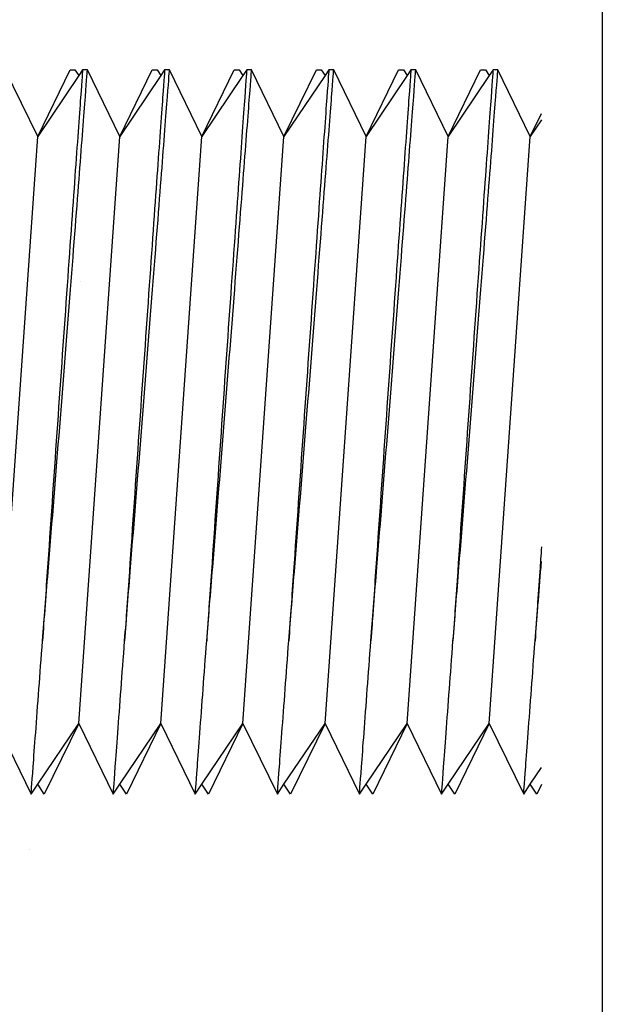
# Model space of a CAD drawing. Header units: inches. Extents: x 168.8 to 189.1, y 234.4 to 247.7.
# Tile 8 of 40: x 174.925 to 174.9565, y 242.8114 to 242.8645. Entities that reach past the tile are written whole.
import ezdxf
from ezdxf import colors
from ezdxf.entities.mleader import LeaderData, LeaderLine
from ezdxf.math import Vec2, Vec3

# ---------------------------------------------------------------- set-up
doc = ezdxf.new("R2010")
doc.units = ezdxf.units.IN
doc.header["$LTSCALE"] = 0.25
doc.header["$MEASUREMENT"] = 0
doc.linetypes.add('HIDDEN2', pattern=[0.1875, 0.125, -0.0625])
doc.layers.add('525', color=7, linetype='Continuous')
doc.layers.add('ANNOTATIONS', color=1, linetype='Continuous')
doc.styles.add('ARIAL', font='arial.ttf', dxfattribs={"height": 0.09375})

msp = doc.modelspace()

# ---------------------------------------------------------------- hatches: boundary and pattern name
at = {"layer": '525'}
h = msp.add_hatch(dxfattribs=at)
h.set_pattern_fill('AR-SAND', color=256, scale=0.04)
h.set_pattern_definition([(37.50000000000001, (182.9191269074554, 236.1543159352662), (-0.002519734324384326, 0.07707295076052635), [0, -0.0608, 0, -0.068, 0, -0.065]), (7.499999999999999, (182.9191269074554, 236.1543159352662), (0.07079106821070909, 0.1128858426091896), [0, -0.0328, 0, -0.05480000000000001, 0, -0.021]), (327.5, (182.8699269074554, 236.1543159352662), (0.1245656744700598, 0.0002263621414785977), [0, -0.02, 0, -0.07200000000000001, 0, -0.094]), (317.5, (182.8699269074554, 236.1543159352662), (0.1202450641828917, 0.03510702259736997), [0, -0.01, 0, -0.0472, 0, -0.05400000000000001])])
h.paths.add_polyline_path([(174.9564719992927, 241.2818450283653), (174.859441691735, 241.241918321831), (174.8085059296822, 241.292819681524), (174.8085059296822, 241.1728378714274), (174.7648467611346, 241.2164676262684), (174.678033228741, 241.1815402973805), (174.678033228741, 240.3719713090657), (174.7658522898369, 240.3719713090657, -0.2553211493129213), (174.7987206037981, 240.354016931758, -0.1436955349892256), (174.8049147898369, 240.3329088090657), (174.8049147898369, 240.2988670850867), (174.8203835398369, 240.2833983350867), (174.8538210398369, 240.2833983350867), (174.8538210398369, 240.3537108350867), (174.9299894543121, 240.3537108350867, -0.4142135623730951), (174.9495207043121, 240.3341795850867)])
h.paths.add_polyline_path([(174.9564719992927, 242.9697276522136), (174.6756126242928, 242.9697276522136), (174.6756126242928, 241.5088672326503), (174.873345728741, 241.5088672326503, 0.4142135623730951), (174.931939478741, 241.5674609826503), (174.931939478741, 241.7182422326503), (174.9564719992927, 241.7182422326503)])
h.paths.add_polyline_path([(174.8972264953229, 242.5549430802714), (174.8974086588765, 242.5575481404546), (174.8966822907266, 242.5560588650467)], flags=0)
h.paths.add_polyline_path([(174.8926836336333, 242.5706638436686, 0.1253768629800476), (174.8619398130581, 242.5706216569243), (174.8741046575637, 242.5584568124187, 0.2309249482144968), (174.8936659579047, 242.5673584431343, 0.0965348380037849)], flags=16)
h.paths.add_polyline_path([(174.9525852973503, 242.5866097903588), (174.9531907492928, 242.587507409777), (174.9530720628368, 242.5876078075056)], flags=16)
edge = h.paths.add_edge_path(flags=16)
edge.add_line((174.9503709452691, 242.5549430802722), (174.952229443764, 242.5511325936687))
edge.add_spline(control_points=[(174.9522294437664, 242.5511325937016), (174.9522294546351, 242.5511327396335), (174.9522656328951, 242.5516184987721), (174.9524129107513, 242.5535959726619), (174.9525240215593, 242.5550878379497), (174.9527102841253, 242.557588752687), (174.9527751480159, 242.5584596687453), (174.9528454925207, 242.5594041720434)], knot_values=[6.727274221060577e-06, 6.727274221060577e-06, 6.727274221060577e-06, 6.727274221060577e-06, 0.04477891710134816, 0.04477891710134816, 0.08955783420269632, 0.08955783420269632, 0.1098279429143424, 0.1098279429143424, 0.1098279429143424, 0.1098279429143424], degree=3, periodic=0)
edge.add_spline(control_points=[(174.9484167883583, 242.5594041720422), (174.9483464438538, 242.5584596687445), (174.9482815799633, 242.5575887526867), (174.9480953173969, 242.5550878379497), (174.9479842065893, 242.5535959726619), (174.947836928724, 242.5516184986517), (174.9478007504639, 242.5511327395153), (174.947800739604, 242.5511325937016)], knot_values=[6.721825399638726e-06, 6.721825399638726e-06, 6.721825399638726e-06, 6.721825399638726e-06, 0.02027683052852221, 0.02027683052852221, 0.0650557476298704, 0.0650557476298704, 0.109827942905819, 0.109827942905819, 0.109827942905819, 0.109827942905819], degree=3, periodic=0)
edge.add_line((174.9508665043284, 242.5556777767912), (174.9503709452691, 242.5549430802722))
edge = h.paths.add_edge_path(flags=16)
edge.add_line((174.8968568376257, 242.5496567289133), (174.8948524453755, 242.553766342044))
edge.add_spline(control_points=[(174.8948524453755, 242.553766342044), (174.8949165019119, 242.5546264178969), (174.8949940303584, 242.5556673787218), (174.8951371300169, 242.5575887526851), (174.8952019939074, 242.5584596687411), (174.8952723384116, 242.5594041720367)], knot_values=[0.05985282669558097, 0.05985282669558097, 0.05985282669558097, 0.05985282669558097, 0.08955783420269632, 0.08955783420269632, 0.1098279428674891, 0.1098279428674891, 0.1098279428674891, 0.1098279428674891], degree=3, periodic=0)
edge.add_spline(control_points=[(174.8952723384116, 242.5594041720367), (174.8953506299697, 242.5605570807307), (174.8954365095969, 242.5618177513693), (174.8956918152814, 242.5655498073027), (174.8958724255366, 242.5681707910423), (174.8962134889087, 242.5730816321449), (174.8963967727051, 242.5757001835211), (174.8967366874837, 242.5805187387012), (174.8968932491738, 242.5827187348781), (174.89710824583, 242.585725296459), (174.8971905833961, 242.5868711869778), (174.8972565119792, 242.5877865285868)], knot_values=[-0.30223659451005, -0.30223659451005, -0.30223659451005, -0.30223659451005, -0.2776665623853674, -0.2776665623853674, -0.2327595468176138, -0.2327595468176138, -0.1878787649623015, -0.1878787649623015, -0.1429979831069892, -0.1429979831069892, -0.1102388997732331, -0.1102388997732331, -0.1102388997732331, -0.1102388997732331], degree=3, periodic=0)
edge.add_line((174.8969072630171, 242.5828708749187), (174.8939313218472, 242.5828708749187))
edge.add_line((174.8939313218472, 242.5828708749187), (174.8948286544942, 242.5842012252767))
edge.add_line((174.8948286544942, 242.5842012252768), (174.897684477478, 242.5900565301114))
edge.add_spline(control_points=[(174.8952723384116, 242.5594041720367), (174.8953716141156, 242.5606252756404), (174.8954804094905, 242.5619686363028), (174.895790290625, 242.5658142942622), (174.8960013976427, 242.5684561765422), (174.8963903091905, 242.5733643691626), (174.8965942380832, 242.5759597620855), (174.8969656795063, 242.5807245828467), (174.8971332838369, 242.5828939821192), (174.897357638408, 242.5858113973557), (174.8974413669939, 242.5869051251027), (174.8975086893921, 242.5877865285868)], knot_values=[0.1103396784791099, 0.1103396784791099, 0.1103396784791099, 0.1103396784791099, 0.1364385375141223, 0.1364385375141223, 0.1816313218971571, 0.1816313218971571, 0.2262543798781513, 0.2262543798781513, 0.2708774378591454, 0.2708774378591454, 0.3024188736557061, 0.3024188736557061, 0.3024188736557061, 0.3024188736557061], degree=3, periodic=0)
edge.add_line((174.8975086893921, 242.5877865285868), (174.8986525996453, 242.5854411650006))
edge.add_line((174.8986525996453, 242.5854411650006), (174.8994408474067, 242.5866097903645))
edge.add_line((174.8994408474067, 242.5866097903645), (174.9022950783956, 242.5924618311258))
edge.add_spline(control_points=[(174.899701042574, 242.5594041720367), (174.8998003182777, 242.5606252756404), (174.8999091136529, 242.5619686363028), (174.9002189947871, 242.5658142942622), (174.9004301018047, 242.5684561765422), (174.9008190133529, 242.5733643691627), (174.9010229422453, 242.5759597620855), (174.9013943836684, 242.5807245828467), (174.9015619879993, 242.5828939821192), (174.9018237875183, 242.586298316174), (174.901936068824, 242.5877681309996), (174.9020845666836, 242.5897163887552), (174.9021208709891, 242.5901949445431), (174.9021208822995, 242.5901950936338)], knot_values=[0.1103396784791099, 0.1103396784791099, 0.1103396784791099, 0.1103396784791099, 0.1364385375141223, 0.1364385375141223, 0.1816313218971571, 0.1816313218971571, 0.2262543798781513, 0.2262543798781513, 0.2708774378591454, 0.2708774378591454, 0.3151307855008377, 0.3151307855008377, 0.3593772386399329, 0.3593772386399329, 0.3593772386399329, 0.3593772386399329], degree=3, periodic=0)
edge.add_line((174.9021208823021, 242.5901950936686), (174.9038695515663, 242.5866097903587))
edge.add_line((174.9038695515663, 242.5866097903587), (174.9067237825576, 242.5924618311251))
edge.add_spline(control_points=[(174.9041297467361, 242.5594041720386), (174.9042290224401, 242.5606252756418), (174.9043378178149, 242.5619686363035), (174.9046476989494, 242.5658142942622), (174.9048588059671, 242.5684561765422), (174.905247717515, 242.5733643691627), (174.9054516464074, 242.5759597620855), (174.9058230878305, 242.5807245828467), (174.9059906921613, 242.5828939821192), (174.9062524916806, 242.586298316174), (174.9063647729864, 242.5877681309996), (174.9065132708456, 242.5897163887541), (174.9065495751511, 242.590194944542), (174.9065495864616, 242.5901950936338)], knot_values=[0.1103396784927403, 0.1103396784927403, 0.1103396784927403, 0.1103396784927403, 0.1364385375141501, 0.1364385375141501, 0.1816313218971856, 0.1816313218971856, 0.2262543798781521, 0.2262543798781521, 0.2708774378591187, 0.2708774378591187, 0.3151307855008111, 0.3151307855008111, 0.3593772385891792, 0.3593772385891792, 0.3593772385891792, 0.3593772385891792], degree=3, periodic=0)
edge.add_line((174.9065495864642, 242.5901950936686), (174.9082982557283, 242.5866097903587))
edge.add_line((174.9082982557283, 242.5866097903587), (174.9111524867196, 242.592461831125))
edge.add_spline(control_points=[(174.9085584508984, 242.5594041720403), (174.9086577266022, 242.5606252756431), (174.9087665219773, 242.5619686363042), (174.9090764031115, 242.5658142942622), (174.9092875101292, 242.5684561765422), (174.9096764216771, 242.5733643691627), (174.9098803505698, 242.5759597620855), (174.9102517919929, 242.5807245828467), (174.9104193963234, 242.5828939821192), (174.9106811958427, 242.586298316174), (174.9107934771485, 242.5877681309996), (174.9109419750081, 242.5897163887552), (174.9109782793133, 242.5901949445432), (174.9109782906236, 242.5901950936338)], knot_values=[0.1103396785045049, 0.1103396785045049, 0.1103396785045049, 0.1103396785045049, 0.1364385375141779, 0.1364385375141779, 0.181631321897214, 0.181631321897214, 0.226254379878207, 0.226254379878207, 0.2708774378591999, 0.2708774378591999, 0.3151307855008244, 0.3151307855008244, 0.359377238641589, 0.359377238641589, 0.359377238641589, 0.359377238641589], degree=3, periodic=0)
edge.add_line((174.9109782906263, 242.5901950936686), (174.9127269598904, 242.5866097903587))
edge.add_line((174.9127269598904, 242.5866097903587), (174.9155811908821, 242.5924618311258))
edge.add_spline(control_points=[(174.9129871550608, 242.5594041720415), (174.9130864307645, 242.560625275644), (174.9131952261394, 242.5619686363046), (174.9135051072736, 242.5658142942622), (174.9137162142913, 242.5684561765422), (174.9141051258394, 242.5733643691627), (174.9143090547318, 242.5759597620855), (174.9146804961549, 242.5807245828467), (174.9148481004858, 242.5828939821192), (174.9151099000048, 242.586298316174), (174.9152221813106, 242.5877681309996), (174.91537067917, 242.5897163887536), (174.9154069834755, 242.5901949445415), (174.915406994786, 242.5901950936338)], knot_values=[0.1103396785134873, 0.1103396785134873, 0.1103396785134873, 0.1103396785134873, 0.1364385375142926, 0.1364385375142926, 0.181631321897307, 0.181631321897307, 0.2262543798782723, 0.2262543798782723, 0.2708774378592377, 0.2708774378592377, 0.3151307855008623, 0.3151307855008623, 0.35937723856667, 0.35937723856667, 0.35937723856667, 0.35937723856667], degree=3, periodic=0)
edge.add_line((174.9154069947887, 242.5901950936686), (174.9171556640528, 242.5866097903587))
edge.add_line((174.9171556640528, 242.5866097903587), (174.9200098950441, 242.5924618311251))
edge.add_spline(control_points=[(174.9174158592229, 242.5594041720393), (174.9175151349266, 242.5606252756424), (174.9176239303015, 242.5619686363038), (174.917933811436, 242.5658142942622), (174.9181449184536, 242.5684561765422), (174.9185338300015, 242.5733643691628), (174.9187377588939, 242.5759597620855), (174.919109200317, 242.5807245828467), (174.9192768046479, 242.5828939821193), (174.9195386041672, 242.586298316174), (174.9196508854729, 242.5877681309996), (174.9197993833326, 242.5897163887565), (174.9198356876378, 242.5901949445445), (174.9198356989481, 242.5901950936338)], knot_values=[0.1103396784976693, 0.1103396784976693, 0.1103396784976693, 0.1103396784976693, 0.1364385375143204, 0.1364385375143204, 0.1816313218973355, 0.1816313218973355, 0.2262543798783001, 0.2262543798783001, 0.2708774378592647, 0.2708774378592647, 0.3151307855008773, 0.3151307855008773, 0.3593772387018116, 0.3593772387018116, 0.3593772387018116, 0.3593772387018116], degree=3, periodic=0)
edge.add_line((174.9198356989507, 242.5901950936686), (174.9215843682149, 242.5866097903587))
edge.add_line((174.9215843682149, 242.5866097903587), (174.9244385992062, 242.592461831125))
edge.add_spline(control_points=[(174.921844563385, 242.5594041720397), (174.9219438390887, 242.5606252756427), (174.9220526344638, 242.5619686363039), (174.9223625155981, 242.5658142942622), (174.9225736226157, 242.5684561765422), (174.9229625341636, 242.5733643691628), (174.9231664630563, 242.5759597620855), (174.9235379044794, 242.5807245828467), (174.9237055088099, 242.5828939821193), (174.9239673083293, 242.586298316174), (174.924079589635, 242.5877681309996), (174.9242280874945, 242.5897163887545), (174.9242643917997, 242.5901949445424), (174.9242644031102, 242.5901950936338)], knot_values=[0.1103396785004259, 0.1103396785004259, 0.1103396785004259, 0.1103396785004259, 0.1364385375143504, 0.1364385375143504, 0.1816313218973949, 0.1816313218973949, 0.2262543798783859, 0.2262543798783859, 0.2708774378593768, 0.2708774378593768, 0.3151307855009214, 0.3151307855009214, 0.3593772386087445, 0.3593772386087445, 0.3593772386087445, 0.3593772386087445], degree=3, periodic=0)
edge.add_line((174.9242644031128, 242.5901950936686), (174.9260130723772, 242.5866097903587))
edge.add_line((174.9260130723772, 242.5866097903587), (174.9288673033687, 242.5924618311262))
edge.add_spline(control_points=[(174.9262732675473, 242.5594041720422), (174.9263725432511, 242.5606252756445), (174.9264813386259, 242.5619686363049), (174.9267912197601, 242.5658142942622), (174.9270023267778, 242.5684561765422), (174.927391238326, 242.5733643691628), (174.9275951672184, 242.5759597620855), (174.9279666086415, 242.5807245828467), (174.9281342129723, 242.5828939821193), (174.9283960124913, 242.586298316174), (174.9285082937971, 242.5877681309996), (174.9286567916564, 242.5897163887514), (174.9286930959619, 242.5901949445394), (174.9286931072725, 242.5901950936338)], knot_values=[0.1103396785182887, 0.1103396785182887, 0.1103396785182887, 0.1103396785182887, 0.1364385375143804, 0.1364385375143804, 0.1816313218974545, 0.1816313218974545, 0.2262543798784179, 0.2262543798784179, 0.2708774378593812, 0.2708774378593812, 0.3151307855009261, 0.3151307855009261, 0.3593772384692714, 0.3593772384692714, 0.3593772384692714, 0.3593772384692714], degree=3, periodic=0)
edge.add_line((174.9286931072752, 242.5901950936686), (174.9304417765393, 242.5866097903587))
edge.add_line((174.9304417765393, 242.5866097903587), (174.9332960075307, 242.5924618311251))
edge.add_spline(control_points=[(174.9307019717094, 242.5594041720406), (174.9308012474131, 242.5606252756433), (174.930910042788, 242.5619686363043), (174.9312199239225, 242.5658142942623), (174.9314310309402, 242.5684561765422), (174.931819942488, 242.5733643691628), (174.9320238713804, 242.5759597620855), (174.9323953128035, 242.5807245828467), (174.9325629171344, 242.5828939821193), (174.9328247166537, 242.586298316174), (174.9329369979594, 242.5877681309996), (174.9330854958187, 242.5897163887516), (174.933121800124, 242.5901949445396), (174.9331218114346, 242.5901950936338)], knot_values=[0.1103396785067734, 0.1103396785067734, 0.1103396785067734, 0.1103396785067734, 0.1364385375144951, 0.1364385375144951, 0.1816313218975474, 0.1816313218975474, 0.2262543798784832, 0.2262543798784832, 0.270877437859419, 0.270877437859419, 0.315130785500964, 0.315130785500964, 0.3593772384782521, 0.3593772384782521, 0.3593772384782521, 0.3593772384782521], degree=3, periodic=0)
edge.add_line((174.9331218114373, 242.5901950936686), (174.9348704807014, 242.5866097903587))
edge.add_line((174.9348704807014, 242.5866097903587), (174.9377247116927, 242.592461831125))
edge.add_spline(control_points=[(174.9351306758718, 242.5594041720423), (174.9352299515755, 242.5606252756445), (174.9353387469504, 242.5619686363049), (174.9356486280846, 242.5658142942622), (174.9358597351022, 242.5684561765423), (174.9362486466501, 242.5733643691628), (174.9364525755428, 242.5759597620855), (174.9368240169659, 242.5807245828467), (174.9369916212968, 242.5828939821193), (174.9372534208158, 242.586298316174), (174.9373657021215, 242.5877681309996), (174.9375141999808, 242.5897163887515), (174.9375505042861, 242.5901949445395), (174.9375505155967, 242.5901950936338)], knot_values=[0.1103396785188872, 0.1103396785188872, 0.1103396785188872, 0.1103396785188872, 0.1364385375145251, 0.1364385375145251, 0.1816313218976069, 0.1816313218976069, 0.2262543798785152, 0.2262543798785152, 0.2708774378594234, 0.2708774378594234, 0.3151307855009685, 0.3151307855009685, 0.3593772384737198, 0.3593772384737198, 0.3593772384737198, 0.3593772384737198], degree=3, periodic=0)
edge.add_line((174.9375505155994, 242.5901950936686), (174.9392991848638, 242.5866097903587))
edge.add_line((174.9392991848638, 242.5866097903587), (174.9421534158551, 242.5924618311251))
edge.add_spline(control_points=[(174.9395593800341, 242.5594041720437), (174.9396586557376, 242.5606252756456), (174.9397674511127, 242.5619686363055), (174.9400773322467, 242.5658142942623), (174.9402884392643, 242.5684561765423), (174.9406773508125, 242.5733643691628), (174.9408812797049, 242.5759597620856), (174.941252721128, 242.5807245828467), (174.9414203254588, 242.5828939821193), (174.9416821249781, 242.586298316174), (174.9417944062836, 242.5877681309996), (174.941942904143, 242.5897163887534), (174.9419792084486, 242.5901949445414), (174.941979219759, 242.5901950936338)], knot_values=[0.1103396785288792, 0.1103396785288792, 0.1103396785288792, 0.1103396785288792, 0.1364385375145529, 0.1364385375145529, 0.1816313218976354, 0.1816313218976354, 0.2262543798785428, 0.2262543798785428, 0.2708774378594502, 0.2708774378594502, 0.3151307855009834, 0.3151307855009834, 0.3593772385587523, 0.3593772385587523, 0.3593772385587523, 0.3593772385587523], degree=3, periodic=0)
edge.add_line((174.9419792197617, 242.5901950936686), (174.9437278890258, 242.5866097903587))
edge.add_line((174.9437278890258, 242.5866097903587), (174.9465821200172, 242.5924618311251))
edge.add_spline(control_points=[(174.9439880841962, 242.5594041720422), (174.9440873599, 242.5606252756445), (174.9441961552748, 242.5619686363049), (174.944506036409, 242.5658142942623), (174.9447171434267, 242.5684561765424), (174.9451060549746, 242.5733643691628), (174.945309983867, 242.5759597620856), (174.9456814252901, 242.5807245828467), (174.9458490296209, 242.5828939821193), (174.9461108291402, 242.586298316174), (174.946223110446, 242.5877681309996), (174.9463716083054, 242.5897163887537), (174.9464079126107, 242.5901949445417), (174.9464079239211, 242.5901950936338)], knot_values=[0.1103396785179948, 0.1103396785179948, 0.1103396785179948, 0.1103396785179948, 0.136438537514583, 0.136438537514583, 0.181631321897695, 0.181631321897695, 0.226254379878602, 0.226254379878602, 0.2708774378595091, 0.2708774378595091, 0.3151307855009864, 0.3151307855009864, 0.3593772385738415, 0.3593772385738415, 0.3593772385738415, 0.3593772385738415], degree=3, periodic=0)
edge.add_line((174.9464079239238, 242.5901950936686), (174.9481565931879, 242.5866097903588))
edge.add_line((174.9481565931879, 242.5866097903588), (174.9510108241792, 242.5924618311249))
edge.add_spline(control_points=[(174.9484167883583, 242.5594041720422), (174.948516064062, 242.5606252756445), (174.9486248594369, 242.5619686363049), (174.9489347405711, 242.5658142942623), (174.9491458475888, 242.5684561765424), (174.9495347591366, 242.5733643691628), (174.9497386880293, 242.5759597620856), (174.9501101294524, 242.5807245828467), (174.9502777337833, 242.5828939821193), (174.9505395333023, 242.586298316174), (174.9506518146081, 242.5877681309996), (174.9508003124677, 242.5897163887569), (174.950836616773, 242.5901949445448), (174.9508366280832, 242.5901950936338)], knot_values=[0.1103396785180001, 0.1103396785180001, 0.1103396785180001, 0.1103396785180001, 0.1364385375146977, 0.1364385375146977, 0.1816313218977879, 0.1816313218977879, 0.2262543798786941, 0.2262543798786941, 0.2708774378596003, 0.2708774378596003, 0.3151307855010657, 0.3151307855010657, 0.359377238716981, 0.359377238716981, 0.359377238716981, 0.359377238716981], degree=3, periodic=0)
edge.add_line((174.9508366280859, 242.5901950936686), (174.9525852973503, 242.5866097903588))
edge.add_line((174.9525852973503, 242.5866097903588), (174.9503709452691, 242.5549430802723))
edge.add_line((174.9503709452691, 242.5549430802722), (174.9485124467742, 242.5511325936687))
edge.add_line((174.9485124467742, 242.5511325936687), (174.9459422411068, 242.5549430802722))
edge.add_line((174.9459422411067, 242.5549430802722), (174.9432437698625, 242.549410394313))
edge.add_spline(control_points=[(174.9439880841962, 242.5594041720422), (174.9439177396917, 242.5584596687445), (174.9438528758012, 242.5575887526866), (174.9436666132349, 242.5550878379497), (174.9435555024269, 242.5535959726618), (174.9434082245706, 242.5516184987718), (174.9433720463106, 242.5511327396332), (174.943372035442, 242.5511325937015)], knot_values=[6.727263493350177e-06, 6.727263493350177e-06, 6.727263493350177e-06, 6.727263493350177e-06, 0.02027683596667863, 0.02027683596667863, 0.0650557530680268, 0.0650557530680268, 0.1098279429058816, 0.1098279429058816, 0.1098279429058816, 0.1098279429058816], degree=3, periodic=0)
edge.add_line((174.9433720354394, 242.5511325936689), (174.9415135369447, 242.5549430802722))
edge.add_line((174.9415135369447, 242.5549430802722), (174.9388150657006, 242.5494103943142))
edge.add_spline(control_points=[(174.9395593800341, 242.5594041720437), (174.9394890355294, 242.5584596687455), (174.9394241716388, 242.5575887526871), (174.9392379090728, 242.5550878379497), (174.9391267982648, 242.5535959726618), (174.9389795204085, 242.5516184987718), (174.9389433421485, 242.5511327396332), (174.9389433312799, 242.5511325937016)], knot_values=[6.72726497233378e-06, 6.72726497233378e-06, 6.72726497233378e-06, 6.72726497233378e-06, 0.020276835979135, 0.020276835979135, 0.0650557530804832, 0.0650557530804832, 0.1098279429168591, 0.1098279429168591, 0.1098279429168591, 0.1098279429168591], degree=3, periodic=0)
edge.add_line((174.9389433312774, 242.5511325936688), (174.9370848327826, 242.5549430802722))
edge.add_line((174.9370848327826, 242.5549430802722), (174.9343863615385, 242.5494103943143))
edge.add_spline(control_points=[(174.9351306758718, 242.5594041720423), (174.9350603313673, 242.5584596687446), (174.9349954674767, 242.5575887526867), (174.9348092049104, 242.5550878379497), (174.9346980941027, 242.5535959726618), (174.9345508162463, 242.55161849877), (174.934514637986, 242.5511327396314), (174.9345146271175, 242.5511325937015)], knot_values=[6.72718319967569e-06, 6.72718319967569e-06, 6.72718319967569e-06, 6.72718319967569e-06, 0.02027683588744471, 0.02027683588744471, 0.06505575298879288, 0.06505575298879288, 0.1098279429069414, 0.1098279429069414, 0.1098279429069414, 0.1098279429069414], degree=3, periodic=0)
edge.add_line((174.9345146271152, 242.5511325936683), (174.9326561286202, 242.5549430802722))
edge.add_line((174.9326561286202, 242.5549430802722), (174.9299576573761, 242.5494103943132))
edge.add_spline(control_points=[(174.9307019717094, 242.5594041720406), (174.9306316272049, 242.5584596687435), (174.9305667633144, 242.5575887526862), (174.9303805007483, 242.5550878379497), (174.9302693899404, 242.5535959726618), (174.9301221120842, 242.5516184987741), (174.9300859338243, 242.5511327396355), (174.9300859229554, 242.5511325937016)], knot_values=[6.72737220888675e-06, 6.72737220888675e-06, 6.72737220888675e-06, 6.72737220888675e-06, 0.02027683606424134, 0.02027683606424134, 0.06505575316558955, 0.06505575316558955, 0.1098279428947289, 0.1098279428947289, 0.1098279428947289, 0.1098279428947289], degree=3, periodic=0)
edge.add_line((174.9300859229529, 242.5511325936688), (174.9282274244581, 242.5549430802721))
edge.add_line((174.9282274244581, 242.5549430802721), (174.9255289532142, 242.5494103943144))
edge.add_spline(control_points=[(174.9262732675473, 242.5594041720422), (174.9262029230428, 242.5584596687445), (174.9261380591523, 242.5575887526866), (174.9259517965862, 242.5550878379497), (174.9258406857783, 242.5535959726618), (174.925693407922, 242.5516184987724), (174.9256572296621, 242.5511327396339), (174.9256572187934, 242.5511325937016)], knot_values=[6.727295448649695e-06, 6.727295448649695e-06, 6.727295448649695e-06, 6.727295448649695e-06, 0.02027683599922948, 0.02027683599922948, 0.06505575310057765, 0.06505575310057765, 0.1098279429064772, 0.1098279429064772, 0.1098279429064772, 0.1098279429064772], degree=3, periodic=0)
edge.add_line((174.9256572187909, 242.5511325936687), (174.923798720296, 242.5549430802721))
edge.add_line((174.923798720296, 242.5549430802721), (174.9211002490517, 242.5494103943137))
edge.add_spline(control_points=[(174.921844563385, 242.5594041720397), (174.9217742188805, 242.558459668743), (174.9217093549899, 242.557588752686), (174.9215230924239, 242.5550878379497), (174.9214119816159, 242.5535959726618), (174.9212647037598, 242.5516184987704), (174.9212285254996, 242.5511327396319), (174.921228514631, 242.5511325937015)], knot_values=[6.727205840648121e-06, 6.727205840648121e-06, 6.727205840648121e-06, 6.727205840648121e-06, 0.02027683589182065, 0.02027683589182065, 0.06505575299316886, 0.06505575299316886, 0.1098279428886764, 0.1098279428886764, 0.1098279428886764, 0.1098279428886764], degree=3, periodic=0)
edge.add_line((174.9212285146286, 242.5511325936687), (174.9193700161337, 242.5549430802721))
edge.add_line((174.9193700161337, 242.5549430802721), (174.9166715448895, 242.5494103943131))
edge.add_spline(control_points=[(174.9174158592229, 242.5594041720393), (174.9173455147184, 242.5584596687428), (174.9172806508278, 242.5575887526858), (174.9170943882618, 242.5550878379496), (174.9169832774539, 242.5535959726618), (174.9168359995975, 242.5516184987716), (174.9167998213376, 242.5511327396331), (174.9167998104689, 242.5511325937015)], knot_values=[6.727260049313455e-06, 6.727260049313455e-06, 6.727260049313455e-06, 6.727260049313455e-06, 0.02027683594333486, 0.02027683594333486, 0.06505575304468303, 0.06505575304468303, 0.1098279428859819, 0.1098279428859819, 0.1098279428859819, 0.1098279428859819], degree=3, periodic=0)
edge.add_line((174.9167998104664, 242.5511325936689), (174.9149413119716, 242.5549430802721))
edge.add_line((174.9149413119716, 242.5549430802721), (174.9122428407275, 242.5494103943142))
edge.add_spline(control_points=[(174.9129871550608, 242.5594041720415), (174.9129168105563, 242.558459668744), (174.9128519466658, 242.5575887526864), (174.9126656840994, 242.5550878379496), (174.9125545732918, 242.5535959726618), (174.9124072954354, 242.5516184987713), (174.9123711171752, 242.5511327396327), (174.9123711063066, 242.5511325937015)], knot_values=[6.727242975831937e-06, 6.727242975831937e-06, 6.727242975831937e-06, 6.727242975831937e-06, 0.02027683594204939, 0.02027683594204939, 0.0650557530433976, 0.0650557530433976, 0.10982794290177, 0.10982794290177, 0.10982794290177, 0.10982794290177], degree=3, periodic=0)
edge.add_line((174.9123711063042, 242.5511325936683), (174.9105126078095, 242.5549430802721))
edge.add_line((174.9105126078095, 242.5549430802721), (174.9078141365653, 242.5494103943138))
edge.add_spline(control_points=[(174.9085584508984, 242.5594041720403), (174.9084881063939, 242.5584596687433), (174.9084232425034, 242.5575887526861), (174.9082369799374, 242.5550878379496), (174.9081258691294, 242.5535959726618), (174.9079785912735, 242.551618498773), (174.9079424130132, 242.5511327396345), (174.9079424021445, 242.5511325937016)], knot_values=[6.727322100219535e-06, 6.727322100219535e-06, 6.727322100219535e-06, 6.727322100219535e-06, 0.02027683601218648, 0.02027683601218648, 0.06505575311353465, 0.06505575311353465, 0.1098279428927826, 0.1098279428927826, 0.1098279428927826, 0.1098279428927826], degree=3, periodic=0)
edge.add_line((174.907942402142, 242.5511325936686), (174.9060839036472, 242.5549430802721))
edge.add_line((174.9060839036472, 242.5549430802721), (174.9033854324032, 242.5494103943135))
edge.add_spline(control_points=[(174.9041297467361, 242.5594041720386), (174.9040594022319, 242.5584596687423), (174.9039945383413, 242.5575887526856), (174.9038082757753, 242.5550878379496), (174.9036971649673, 242.5535959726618), (174.9035498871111, 242.5516184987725), (174.9035137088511, 242.5511327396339), (174.9035136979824, 242.5511325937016)], knot_values=[6.727297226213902e-06, 6.727297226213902e-06, 6.727297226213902e-06, 6.727297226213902e-06, 0.02027683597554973, 0.02027683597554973, 0.06505575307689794, 0.06505575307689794, 0.1098279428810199, 0.1098279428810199, 0.1098279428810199, 0.1098279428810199], degree=3, periodic=0)
edge.add_line((174.9035136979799, 242.5511325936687), (174.901655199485, 242.5549430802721))
edge.add_line((174.9016551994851, 242.5549430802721), (174.898956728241, 242.5494103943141))
edge.add_spline(control_points=[(174.89908499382, 242.5511325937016), (174.8990850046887, 242.5511327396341), (174.899121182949, 242.5516184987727), (174.8992684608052, 242.5535959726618), (174.8993795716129, 242.5550878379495), (174.8995658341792, 242.5575887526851), (174.8996306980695, 242.5584596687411), (174.899701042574, 242.5594041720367)], knot_values=[6.727307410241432e-06, 6.727307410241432e-06, 6.727307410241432e-06, 6.727307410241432e-06, 0.04477891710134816, 0.04477891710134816, 0.08955783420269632, 0.08955783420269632, 0.1098279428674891, 0.1098279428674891, 0.1098279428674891, 0.1098279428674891], degree=3, periodic=0)
edge.add_spline(control_points=[(174.899701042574, 242.5594041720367), (174.899779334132, 242.5605570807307), (174.8998652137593, 242.5618177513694), (174.9001205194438, 242.5655498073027), (174.9003011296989, 242.5681707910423), (174.9006421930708, 242.5730816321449), (174.9008254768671, 242.5757001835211), (174.9011653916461, 242.5805187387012), (174.9013219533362, 242.5827187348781), (174.9015705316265, 242.5861949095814), (174.9016791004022, 242.5877027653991), (174.9018234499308, 242.5897027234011), (174.9018591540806, 242.5901949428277), (174.9018591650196, 242.590195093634)], knot_values=[-0.3592428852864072, -0.3592428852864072, -0.3592428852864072, -0.3592428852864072, -0.3346728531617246, -0.3346728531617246, -0.289765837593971, -0.289765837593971, -0.2448850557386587, -0.2448850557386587, -0.2000042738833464, -0.2000042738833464, -0.155118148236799, -0.155118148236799, -0.1102388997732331, -0.1102388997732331, -0.1102388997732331, -0.1102388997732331], degree=3, periodic=0)
edge.add_line((174.8998208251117, 242.5611322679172), (174.8974092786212, 242.5575570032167))
edge.add_line((174.8974092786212, 242.5575570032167), (174.8968568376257, 242.5496567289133))

# ---------------------------------------------------------------- linework, layer by layer
at = {"layer": '525', "linetype": 'HIDDEN2'}
msp.add_line((174.9564719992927, 243.0934494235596), (174.9564719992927, 241.4427647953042), dxfattribs=at)
at = {"layer": '525', "extrusion": (-1, 6.123031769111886e-17, -2.211208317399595e-32)}
for p, q in [((174.9260130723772, 242.8582339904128), (174.9242644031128, 242.8618192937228)), ((174.9260130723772, 242.8582339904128), (174.9277617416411, 242.8618192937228)), ((174.9277617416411, 242.8618192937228), (174.9280234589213, 242.8618192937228)), ((174.9280234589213, 242.8618192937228), (174.9282274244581, 242.8615169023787)), ((174.9284313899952, 242.8618192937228), (174.9282274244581, 242.8615169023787)), ((174.9286931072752, 242.8618192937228), (174.9284313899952, 242.8618192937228)), ((174.9304417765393, 242.8582339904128), (174.9286931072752, 242.8618192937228)), ((174.9304417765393, 242.8582339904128), (174.9321904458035, 242.8618192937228)), ((174.9321904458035, 242.8618192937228), (174.9324521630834, 242.8618192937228)), ((174.9324521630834, 242.8618192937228), (174.9326561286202, 242.8615169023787)), ((174.9328600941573, 242.8618192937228), (174.9326561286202, 242.8615169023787)), ((174.9331218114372, 242.8618192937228), (174.9328600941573, 242.8618192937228)), ((174.9348704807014, 242.8582339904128), (174.9331218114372, 242.8618192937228)), ((174.9348704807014, 242.8582339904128), (174.9366191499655, 242.8618192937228)), ((174.9366191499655, 242.8618192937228), (174.9368808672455, 242.8618192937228)), ((174.9368808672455, 242.8618192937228), (174.9370848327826, 242.8615169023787)), ((174.9372887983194, 242.8618192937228), (174.9370848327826, 242.8615169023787)), ((174.9375505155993, 242.8618192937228), (174.9372887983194, 242.8618192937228)), ((174.9392991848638, 242.8582339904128), (174.9375505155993, 242.8618192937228)), ((174.9392991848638, 242.8582339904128), (174.9410478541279, 242.8618192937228)), ((174.9410478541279, 242.8618192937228), (174.9413095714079, 242.8618192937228)), ((174.9413095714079, 242.8618192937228), (174.9415135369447, 242.8615169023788)), ((174.9417175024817, 242.8618192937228), (174.9415135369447, 242.8615169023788)), ((174.9419792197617, 242.8618192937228), (174.9417175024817, 242.8618192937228)), ((174.9437278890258, 242.8582339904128), (174.9419792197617, 242.8618192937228)), ((174.9437278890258, 242.8582339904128), (174.94547655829, 242.8618192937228)), ((174.94547655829, 242.8618192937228), (174.9457382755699, 242.8618192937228)), ((174.9457382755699, 242.8618192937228), (174.9459422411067, 242.8615169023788)), ((174.9461462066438, 242.8618192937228), (174.945942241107, 242.8615169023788)), ((174.9464079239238, 242.8618192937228), (174.9461462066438, 242.8618192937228)), ((174.9481565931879, 242.8582339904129), (174.9464079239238, 242.8618192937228)), ((174.9481565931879, 242.8582339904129), (174.9499052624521, 242.8618192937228)), ((174.9499052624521, 242.8618192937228), (174.9501669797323, 242.8618192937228)), ((174.9501669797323, 242.8618192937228), (174.9503709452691, 242.8615169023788)), ((174.9505749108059, 242.8618192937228), (174.9503709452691, 242.8615169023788)), ((174.9508366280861, 242.8618192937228), (174.9505749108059, 242.8618192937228)), ((174.9525852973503, 242.8582339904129), (174.9508366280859, 242.8618192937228)), ((174.9282274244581, 242.8615169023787), (174.9260130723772, 242.8582339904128)), ((174.9326561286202, 242.8615169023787), (174.9304417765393, 242.8582339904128)), ((174.9370848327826, 242.8615169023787), (174.9348704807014, 242.8582339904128)), ((174.9415135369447, 242.8615169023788), (174.9392991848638, 242.8582339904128)), ((174.945942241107, 242.8615169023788), (174.9437278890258, 242.8582339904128)), ((174.9503709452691, 242.8615169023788), (174.9481565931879, 242.8582339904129)), ((174.9525852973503, 242.8582339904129), (174.9531907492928, 242.8594753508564)), ((174.9531907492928, 242.8591316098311), (174.9525852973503, 242.8582339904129)), ((174.923798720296, 242.8265672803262), (174.9260130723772, 242.8582339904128)), ((174.9282274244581, 242.8265672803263), (174.9304417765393, 242.8582339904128)), ((174.9326561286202, 242.8265672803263), (174.9348704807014, 242.8582339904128)), ((174.9370848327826, 242.8265672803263), (174.9392991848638, 242.8582339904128)), ((174.9415135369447, 242.8265672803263), (174.9437278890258, 242.8582339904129)), ((174.9459422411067, 242.8265672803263), (174.9481565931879, 242.8582339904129)), ((174.9503709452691, 242.8265672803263), (174.9525852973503, 242.8582339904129)), ((174.923798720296, 242.8265672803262), (174.9256572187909, 242.8227567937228)), ((174.9260130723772, 242.8232843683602), (174.9282274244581, 242.8265672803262)), ((174.9282274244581, 242.8265672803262), (174.9263689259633, 242.8227567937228)), ((174.9282274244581, 242.8265672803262), (174.930085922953, 242.8227567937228)), ((174.9304417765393, 242.8232843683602), (174.9326561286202, 242.8265672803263)), ((174.9326561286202, 242.8265672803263), (174.9307976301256, 242.8227567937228)), ((174.9326561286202, 242.8265672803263), (174.9345146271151, 242.8227567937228)), ((174.9348704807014, 242.8232843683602), (174.9370848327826, 242.8265672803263)), ((174.9370848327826, 242.8265672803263), (174.9352263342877, 242.8227567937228)), ((174.9370848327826, 242.8265672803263), (174.9389433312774, 242.8227567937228)), ((174.9392991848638, 242.8232843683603), (174.9415135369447, 242.8265672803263)), ((174.9415135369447, 242.8265672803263), (174.9396550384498, 242.8227567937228)), ((174.9415135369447, 242.8265672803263), (174.9433720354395, 242.8227567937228)), ((174.9437278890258, 242.8232843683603), (174.9459422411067, 242.8265672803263)), ((174.9459422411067, 242.8265672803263), (174.9440837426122, 242.8227567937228)), ((174.9459422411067, 242.8265672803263), (174.9478007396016, 242.8227567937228)), ((174.9481565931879, 242.8232843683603), (174.9503709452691, 242.8265672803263)), ((174.9503709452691, 242.8265672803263), (174.9485124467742, 242.8227567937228)), ((174.9503709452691, 242.8265672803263), (174.952229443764, 242.8227567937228)), ((174.9525852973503, 242.8232843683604), (174.9531907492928, 242.8241819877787)), ((174.9256572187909, 242.8227567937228), (174.9260130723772, 242.8232843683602)), ((174.9263689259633, 242.8227567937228), (174.9260130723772, 242.8232843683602)), ((174.930085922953, 242.8227567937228), (174.9304417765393, 242.8232843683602)), ((174.9307976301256, 242.8227567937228), (174.9304417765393, 242.8232843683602)), ((174.9345146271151, 242.8227567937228), (174.9348704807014, 242.8232843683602)), ((174.9352263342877, 242.8227567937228), (174.9348704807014, 242.8232843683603)), ((174.9389433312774, 242.8227567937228), (174.9392991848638, 242.8232843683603)), ((174.9396550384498, 242.8227567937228), (174.9392991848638, 242.8232843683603)), ((174.9433720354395, 242.8227567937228), (174.9437278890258, 242.8232843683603)), ((174.9440837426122, 242.8227567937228), (174.9437278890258, 242.8232843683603)), ((174.9478007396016, 242.8227567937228), (174.9481565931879, 242.8232843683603)), ((174.9485124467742, 242.8227567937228), (174.9481565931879, 242.8232843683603)), ((174.952229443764, 242.8227567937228), (174.9525852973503, 242.8232843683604)), ((174.9529411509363, 242.8227567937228), (174.9525852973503, 242.8232843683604)), ((174.9531907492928, 242.8232685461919), (174.9529411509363, 242.8227567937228))]:
    msp.add_line(p, q, dxfattribs=at)
at = {"layer": '525'}
for points, knots in [([(174.9284313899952, 242.8618192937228), (174.9284313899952, 242.8618192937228), (174.9283956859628, 242.8613270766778), (174.9282513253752, 242.8593269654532), (174.9281427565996, 242.8578191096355), (174.9278941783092, 242.8543429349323), (174.9277376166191, 242.8521429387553), (174.9273977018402, 242.8473243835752), (174.9272144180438, 242.8447058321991), (174.926873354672, 242.8397949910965), (174.9266927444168, 242.8371740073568), (174.9264374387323, 242.8334419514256), (174.9263515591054, 242.8321812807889), (174.9262732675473, 242.8310283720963)], [-0.3592497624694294, -0.3592497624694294, -0.3592497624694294, -0.3592497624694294, -0.3143636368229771, -0.3143636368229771, -0.2694775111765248, -0.2694775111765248, -0.2245967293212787, -0.2245967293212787, -0.1797159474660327, -0.1797159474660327, -0.1348089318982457, -0.1348089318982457, -0.1102388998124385, -0.1102388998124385, -0.1102388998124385, -0.1102388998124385]), ([(174.9262732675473, 242.8310283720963), (174.9263725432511, 242.8322494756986), (174.9264813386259, 242.833592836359), (174.9267912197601, 242.8374384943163), (174.9270023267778, 242.8400803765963), (174.927391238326, 242.8449885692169), (174.9275951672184, 242.8475839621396), (174.9279666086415, 242.8523487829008), (174.9281342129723, 242.8545181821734), (174.9283960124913, 242.8579225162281), (174.9285082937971, 242.8593923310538), (174.9286568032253, 242.8613407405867), (174.9286931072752, 242.8618192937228), (174.9286931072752, 242.8618192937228)], [0.1103396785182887, 0.1103396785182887, 0.1103396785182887, 0.1103396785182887, 0.1364385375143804, 0.1364385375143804, 0.1816313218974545, 0.1816313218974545, 0.2262543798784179, 0.2262543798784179, 0.2708774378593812, 0.2708774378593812, 0.3151307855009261, 0.3151307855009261, 0.3593841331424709, 0.3593841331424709, 0.3593841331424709, 0.3593841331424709]), ([(174.9328600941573, 242.8618192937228), (174.9328600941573, 242.8618192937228), (174.9328243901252, 242.8613270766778), (174.9326800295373, 242.8593269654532), (174.9325714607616, 242.8578191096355), (174.9323228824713, 242.8543429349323), (174.9321663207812, 242.8521429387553), (174.9318264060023, 242.8473243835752), (174.9316431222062, 242.8447058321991), (174.9313020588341, 242.8397949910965), (174.9311214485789, 242.8371740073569), (174.9308661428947, 242.8334419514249), (174.9307802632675, 242.8321812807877), (174.9307019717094, 242.8310283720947)], [-0.3592497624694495, -0.3592497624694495, -0.3592497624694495, -0.3592497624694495, -0.3143636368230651, -0.3143636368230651, -0.2694775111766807, -0.2694775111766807, -0.2245967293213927, -0.2245967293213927, -0.1797159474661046, -0.1797159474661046, -0.1348089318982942, -0.1348089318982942, -0.1102388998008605, -0.1102388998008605, -0.1102388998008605, -0.1102388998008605]), ([(174.9307019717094, 242.8310283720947), (174.9308012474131, 242.8322494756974), (174.930910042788, 242.8335928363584), (174.9312199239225, 242.8374384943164), (174.9314310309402, 242.8400803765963), (174.931819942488, 242.8449885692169), (174.9320238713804, 242.8475839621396), (174.9323953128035, 242.8523487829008), (174.9325629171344, 242.8545181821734), (174.9328247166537, 242.8579225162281), (174.9329369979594, 242.8593923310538), (174.9330855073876, 242.8613407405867), (174.9331218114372, 242.8618192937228), (174.9331218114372, 242.8618192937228)], [0.1103396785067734, 0.1103396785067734, 0.1103396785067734, 0.1103396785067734, 0.1364385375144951, 0.1364385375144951, 0.1816313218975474, 0.1816313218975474, 0.2262543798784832, 0.2262543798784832, 0.270877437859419, 0.270877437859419, 0.315130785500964, 0.315130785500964, 0.3593841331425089, 0.3593841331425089, 0.3593841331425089, 0.3593841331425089]), ([(174.9372887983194, 242.8618192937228), (174.9372887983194, 242.8618192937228), (174.9372530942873, 242.8613270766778), (174.9371087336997, 242.8593269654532), (174.9370001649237, 242.8578191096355), (174.9367515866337, 242.8543429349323), (174.9365950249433, 242.8521429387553), (174.9362551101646, 242.8473243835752), (174.9360718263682, 242.8447058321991), (174.9357307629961, 242.8397949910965), (174.935550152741, 242.8371740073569), (174.9352948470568, 242.8334419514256), (174.9352089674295, 242.8321812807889), (174.9351306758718, 242.8310283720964)], [-0.359249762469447, -0.359249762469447, -0.359249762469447, -0.359249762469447, -0.3143636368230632, -0.3143636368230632, -0.2694775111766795, -0.2694775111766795, -0.2245967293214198, -0.2245967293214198, -0.1797159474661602, -0.1797159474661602, -0.1348089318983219, -0.1348089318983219, -0.1102388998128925, -0.1102388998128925, -0.1102388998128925, -0.1102388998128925]), ([(174.9351306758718, 242.8310283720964), (174.9352299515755, 242.8322494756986), (174.9353387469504, 242.833592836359), (174.9356486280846, 242.8374384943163), (174.9358597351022, 242.8400803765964), (174.9362486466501, 242.8449885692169), (174.9364525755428, 242.8475839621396), (174.9368240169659, 242.8523487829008), (174.9369916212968, 242.8545181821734), (174.9372534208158, 242.8579225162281), (174.9373657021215, 242.8593923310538), (174.9375142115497, 242.8613407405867), (174.9375505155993, 242.8618192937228), (174.9375505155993, 242.8618192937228)], [0.1103396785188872, 0.1103396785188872, 0.1103396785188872, 0.1103396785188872, 0.1364385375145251, 0.1364385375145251, 0.1816313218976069, 0.1816313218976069, 0.2262543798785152, 0.2262543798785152, 0.2708774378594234, 0.2708774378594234, 0.3151307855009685, 0.3151307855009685, 0.3593841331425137, 0.3593841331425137, 0.3593841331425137, 0.3593841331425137]), ([(174.9417175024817, 242.8618192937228), (174.9417175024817, 242.8618192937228), (174.9416817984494, 242.8613270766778), (174.9415374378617, 242.8593269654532), (174.9414288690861, 242.8578191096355), (174.9411802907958, 242.8543429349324), (174.9410237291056, 242.8521429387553), (174.9406838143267, 242.8473243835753), (174.9405005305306, 242.8447058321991), (174.9401594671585, 242.8397949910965), (174.9399788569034, 242.8371740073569), (174.9397235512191, 242.8334419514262), (174.9396376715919, 242.8321812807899), (174.9395593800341, 242.8310283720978)], [-0.3592497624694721, -0.3592497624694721, -0.3592497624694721, -0.3592497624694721, -0.3143636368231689, -0.3143636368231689, -0.2694775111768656, -0.2694775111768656, -0.2245967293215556, -0.2245967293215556, -0.1797159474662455, -0.1797159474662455, -0.1348089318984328, -0.1348089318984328, -0.1102388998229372, -0.1102388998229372, -0.1102388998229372, -0.1102388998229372]), ([(174.9395593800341, 242.8310283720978), (174.9396586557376, 242.8322494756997), (174.9397674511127, 242.8335928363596), (174.9400773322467, 242.8374384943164), (174.9402884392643, 242.8400803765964), (174.9406773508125, 242.8449885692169), (174.9408812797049, 242.8475839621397), (174.941252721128, 242.8523487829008), (174.9414203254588, 242.8545181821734), (174.9416821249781, 242.8579225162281), (174.9417944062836, 242.8593923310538), (174.9419429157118, 242.8613407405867), (174.9419792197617, 242.8618192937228), (174.9419792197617, 242.8618192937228)], [0.1103396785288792, 0.1103396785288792, 0.1103396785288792, 0.1103396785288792, 0.1364385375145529, 0.1364385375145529, 0.1816313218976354, 0.1816313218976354, 0.2262543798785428, 0.2262543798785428, 0.2708774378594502, 0.2708774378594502, 0.3151307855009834, 0.3151307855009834, 0.3593841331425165, 0.3593841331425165, 0.3593841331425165, 0.3593841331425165]), ([(174.9461462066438, 242.8618192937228), (174.9461462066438, 242.8618192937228), (174.9461105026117, 242.8613270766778), (174.9459661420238, 242.8593269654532), (174.9458575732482, 242.8578191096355), (174.9456089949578, 242.8543429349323), (174.9454524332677, 242.8521429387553), (174.9451125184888, 242.8473243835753), (174.9449292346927, 242.8447058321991), (174.9445881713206, 242.8397949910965), (174.9444075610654, 242.8371740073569), (174.9441522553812, 242.8334419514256), (174.944066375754, 242.8321812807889), (174.9439880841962, 242.8310283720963)], [-0.3592497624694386, -0.3592497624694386, -0.3592497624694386, -0.3592497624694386, -0.314363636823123, -0.314363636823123, -0.2694775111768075, -0.2694775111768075, -0.2245967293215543, -0.2245967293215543, -0.179715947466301, -0.179715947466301, -0.1348089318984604, -0.1348089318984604, -0.110238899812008, -0.110238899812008, -0.110238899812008, -0.110238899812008]), ([(174.9439880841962, 242.8310283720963), (174.9440873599, 242.8322494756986), (174.9441961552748, 242.833592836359), (174.944506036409, 242.8374384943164), (174.9447171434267, 242.8400803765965), (174.9451060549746, 242.8449885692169), (174.945309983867, 242.8475839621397), (174.9456814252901, 242.8523487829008), (174.9458490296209, 242.8545181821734), (174.9461108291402, 242.8579225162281), (174.946223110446, 242.8593923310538), (174.9463716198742, 242.8613407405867), (174.9464079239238, 242.8618192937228), (174.9464079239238, 242.8618192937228)], [0.1103396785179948, 0.1103396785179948, 0.1103396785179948, 0.1103396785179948, 0.136438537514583, 0.136438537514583, 0.181631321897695, 0.181631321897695, 0.226254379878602, 0.226254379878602, 0.2708774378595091, 0.2708774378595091, 0.3151307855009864, 0.3151307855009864, 0.3593841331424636, 0.3593841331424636, 0.3593841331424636, 0.3593841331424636]), ([(174.9505749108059, 242.8618192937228), (174.9505749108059, 242.8618192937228), (174.9505392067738, 242.8613270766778), (174.9503948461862, 242.8593269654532), (174.9502862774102, 242.8578191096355), (174.9500376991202, 242.8543429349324), (174.9498811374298, 242.8521429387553), (174.9495412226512, 242.8473243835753), (174.9493579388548, 242.8447058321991), (174.9490168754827, 242.8397949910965), (174.9488362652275, 242.8371740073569), (174.9485809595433, 242.8334419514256), (174.9484950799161, 242.8321812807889), (174.9484167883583, 242.8310283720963)], [-0.359249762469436, -0.359249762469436, -0.359249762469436, -0.359249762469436, -0.3143636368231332, -0.3143636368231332, -0.2694775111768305, -0.2694775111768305, -0.2245967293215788, -0.2245967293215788, -0.1797159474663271, -0.1797159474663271, -0.1348089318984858, -0.1348089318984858, -0.1102388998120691, -0.1102388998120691, -0.1102388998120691, -0.1102388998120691]), ([(174.9484167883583, 242.8310283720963), (174.948516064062, 242.8322494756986), (174.9486248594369, 242.833592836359), (174.9489347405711, 242.8374384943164), (174.9491458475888, 242.8400803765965), (174.9495347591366, 242.8449885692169), (174.9497386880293, 242.8475839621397), (174.9501101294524, 242.8523487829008), (174.9502777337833, 242.8545181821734), (174.9505395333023, 242.8579225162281), (174.9506518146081, 242.8593923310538), (174.9508003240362, 242.8613407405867), (174.9508366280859, 242.8618192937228), (174.9508366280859, 242.8618192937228)], [0.1103396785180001, 0.1103396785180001, 0.1103396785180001, 0.1103396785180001, 0.1364385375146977, 0.1364385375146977, 0.1816313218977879, 0.1816313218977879, 0.2262543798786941, 0.2262543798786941, 0.2708774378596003, 0.2708774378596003, 0.3151307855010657, 0.3151307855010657, 0.359384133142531, 0.359384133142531, 0.359384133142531, 0.359384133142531]), ([(174.9531907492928, 242.8360871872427), (174.9531600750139, 242.8356400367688), (174.9531297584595, 242.8351974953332), (174.9530096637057, 242.833441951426), (174.9529237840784, 242.8321812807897), (174.9528454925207, 242.8310283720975)], [-0.1429206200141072, -0.1429206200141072, -0.1429206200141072, -0.1429206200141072, -0.1348089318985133, -0.1348089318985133, -0.1102388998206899, -0.1102388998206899, -0.1102388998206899, -0.1102388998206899]), ([(174.9528454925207, 242.8310283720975), (174.9529447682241, 242.8322494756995), (174.9530535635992, 242.8335928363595), (174.953174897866, 242.8350986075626), (174.9531828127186, 242.8351968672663), (174.9531907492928, 242.8352954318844)], [0.1103396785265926, 0.1103396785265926, 0.1103396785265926, 0.1103396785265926, 0.1364385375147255, 0.1364385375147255, 0.1382539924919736, 0.1382539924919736, 0.1382539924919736, 0.1382539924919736]), ([(174.9256572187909, 242.8227567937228), (174.9256572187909, 242.8227567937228), (174.9256933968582, 242.8232425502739), (174.9258406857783, 242.8252201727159), (174.9259517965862, 242.8267120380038), (174.9261380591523, 242.8292129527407), (174.9262029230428, 242.8300838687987), (174.9262732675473, 242.8310283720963)], [0, 0, 0, 0, 0.04477891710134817, 0.04477891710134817, 0.08955783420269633, 0.08955783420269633, 0.1098279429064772, 0.1098279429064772, 0.1098279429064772, 0.1098279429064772]), ([(174.930085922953, 242.8227567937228), (174.930085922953, 242.8227567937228), (174.9301221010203, 242.8232425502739), (174.9302693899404, 242.8252201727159), (174.9303805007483, 242.8267120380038), (174.9305667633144, 242.8292129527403), (174.9306316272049, 242.8300838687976), (174.9307019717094, 242.8310283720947)], [0, 0, 0, 0, 0.04477891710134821, 0.04477891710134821, 0.08955783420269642, 0.08955783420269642, 0.1098279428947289, 0.1098279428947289, 0.1098279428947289, 0.1098279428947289]), ([(174.9345146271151, 242.8227567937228), (174.9345146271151, 242.8227567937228), (174.9345508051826, 242.8232425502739), (174.9346980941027, 242.8252201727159), (174.9348092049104, 242.8267120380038), (174.9349954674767, 242.8292129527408), (174.9350603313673, 242.8300838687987), (174.9351306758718, 242.8310283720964)], [0, 0, 0, 0, 0.04477891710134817, 0.04477891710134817, 0.08955783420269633, 0.08955783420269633, 0.1098279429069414, 0.1098279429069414, 0.1098279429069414, 0.1098279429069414]), ([(174.9389433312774, 242.8227567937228), (174.9389433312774, 242.8227567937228), (174.9389795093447, 242.823242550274), (174.9391267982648, 242.8252201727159), (174.9392379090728, 242.8267120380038), (174.9394241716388, 242.8292129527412), (174.9394890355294, 242.8300838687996), (174.9395593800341, 242.8310283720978)], [0, 0, 0, 0, 0.0447789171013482, 0.0447789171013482, 0.0895578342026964, 0.0895578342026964, 0.1098279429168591, 0.1098279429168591, 0.1098279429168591, 0.1098279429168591]), ([(174.9433720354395, 242.8227567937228), (174.9433720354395, 242.8227567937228), (174.9434082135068, 242.823242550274), (174.9435555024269, 242.8252201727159), (174.9436666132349, 242.8267120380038), (174.9438528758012, 242.8292129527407), (174.9439177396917, 242.8300838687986), (174.9439880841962, 242.8310283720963)], [0, 0, 0, 0, 0.04477891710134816, 0.04477891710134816, 0.08955783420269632, 0.08955783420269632, 0.1098279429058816, 0.1098279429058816, 0.1098279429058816, 0.1098279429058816]), ([(174.9478007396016, 242.8227567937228), (174.9478007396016, 242.8227567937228), (174.9478369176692, 242.823242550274), (174.9479842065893, 242.825220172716), (174.9480953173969, 242.8267120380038), (174.9482815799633, 242.8292129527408), (174.9483464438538, 242.8300838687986), (174.9484167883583, 242.8310283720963)], [0, 0, 0, 0, 0.0447789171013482, 0.0447789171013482, 0.0895578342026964, 0.0895578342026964, 0.109827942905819, 0.109827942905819, 0.109827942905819, 0.109827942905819]), ([(174.952229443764, 242.8227567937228), (174.952229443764, 242.8227567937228), (174.9522656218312, 242.823242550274), (174.9524129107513, 242.825220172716), (174.9525240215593, 242.8267120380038), (174.9527102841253, 242.8292129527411), (174.9527751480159, 242.8300838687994), (174.9528454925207, 242.8310283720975)], [0, 0, 0, 0, 0.04477891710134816, 0.04477891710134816, 0.08955783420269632, 0.08955783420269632, 0.1098279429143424, 0.1098279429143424, 0.1098279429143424, 0.1098279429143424])]:
    msp.add_open_spline(points, degree=3, knots=knots, dxfattribs=at)

# ---------------------------------------------------------------- leaders
at = {"layer": 'ANNOTATIONS'}
ml = msp.add_multileader_mtext('Standard', dxfattribs=at)
ml.set_content(' INTERIOR SKIN IS\\P.012" GALVANIZED\\PRIBBED STEEL\\PWITH A WOOD\\PGRAIN TEXTURE', color=256, style='ARIAL')
ml.set_leader_properties()
ml.build(insert=Vec2(0, 0))
ml.multileader.update_dxf_attribs({"dogleg_length": 0.36, "arrow_head_size": 0.09375})
ctx = ml.context
ctx.base_point, ctx.char_height, ctx.arrow_head_size, ctx.landing_gap_size, ctx.plane_origin = Vec3(172.3189587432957, 243.0185221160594), 0.09375, 0.09375, 0.09, Vec3(171.8367863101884, 242.4949473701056)
ctx.text_align_type = 2
notes = []
notes.append((ctx, [(1, (1, 1, 0), (173.7544021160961, 243.0185221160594), (-1, 0), 0.09795701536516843, [(0, [(174.9442155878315, 242.2550765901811)], 0, [])])]))
ctx.mtext.insert, ctx.mtext.width, ctx.mtext.alignment, ctx.mtext.flow_direction = Vec3(173.5664451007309, 243.0661964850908), 1.744752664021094, 3, 5
for ctx, leaders in notes:
    for number, flags, end, landing, length, lines in leaders:
        leader = LeaderData()
        leader.index, (leader.has_last_leader_line, leader.has_dogleg_vector, leader.attachment_direction) = number, flags
        leader.last_leader_point, leader.dogleg_vector, leader.dogleg_length = Vec3(end), Vec3(landing), length
        for number, points, colour, breaks in lines:
            line = LeaderLine()
            line.index, line.vertices, line.color, line.breaks = number, Vec3.list(points), colors.encode_raw_color(colour), breaks
            leader.lines.append(line)
        ctx.leaders.append(leader)

doc.saveas('drawing.dxf')
